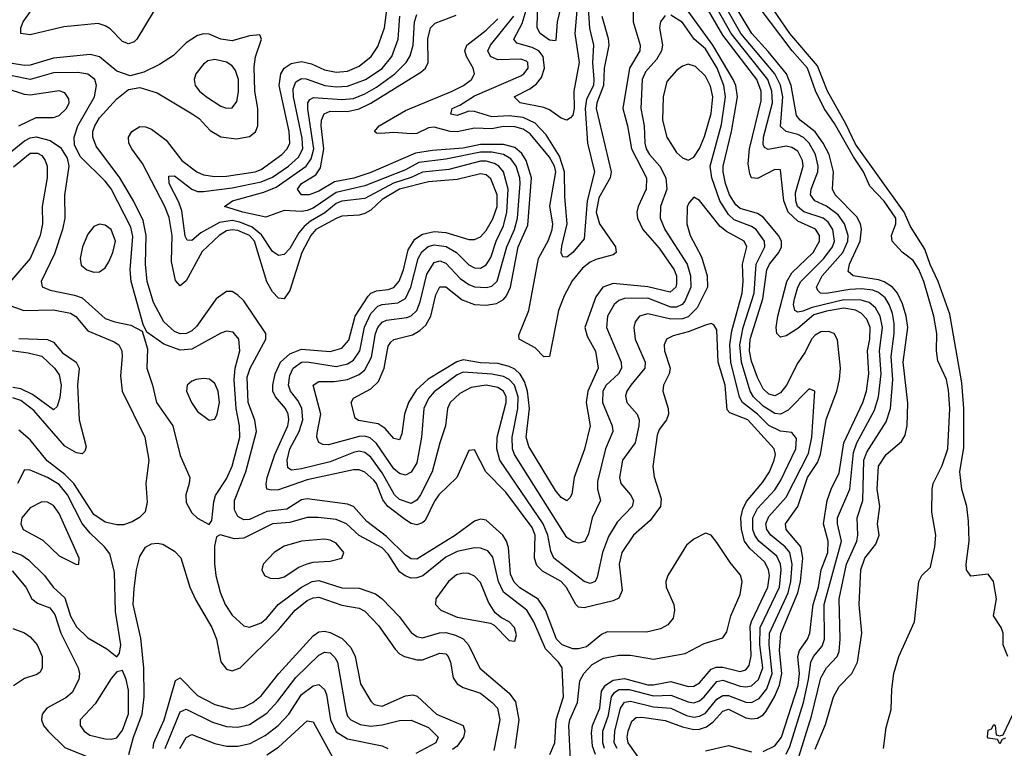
# Model space of a CAD drawing. Header units: inches. Extents: x 1308407 to 1441228, y 959628 to 1036311.
# Tile 186 of 256: x 1315633 to 1319046, y 1031291 to 1033818. Entities that reach past the tile are written whole.
import ezdxf

# ---------------------------------------------------------------- set-up
doc = ezdxf.new("R2010")
doc.units = ezdxf.units.IN
doc.header["$MEASUREMENT"] = 0
doc.layers.add('B3013', color=7, linetype='Continuous')

msp = doc.modelspace()

# ---------------------------------------------------------------- linework, layer by layer
at = {"layer": 'B3013', "color": 5}
for points, elevation in [([(1317538.5, 1033990), (1317496.3, 1033810), (1317491.3, 1033748.7), (1317490, 1033744.5), (1317470, 1033746.5), (1317437.1, 1033770), (1317427.1, 1033790), (1317428.8, 1033891.2)], 2520), ([(1317760.8, 1033910), (1317759.9, 1033810), (1317783.9, 1033730), (1317783, 1033710), (1317746.8, 1033650), (1317723.5, 1033510), (1317740.2, 1033450), (1317753.4, 1033370), (1317806.3, 1033270), (1317804.9, 1033230), (1317777.1, 1033170), (1317772.5, 1033150), (1317774.7, 1033130), (1317793.5, 1033090), (1317850, 1033025.2), (1317901.9, 1032950), (1317909.4, 1032930), (1317910, 1032902.4), (1317907, 1032890), (1317887.3, 1032872.7), (1317810, 1032891), (1317690, 1032903.2), (1317653.9, 1032890), (1317630, 1032856.3), (1317592.6, 1032750), (1317599.9, 1032719.9), (1317628.6, 1032668.6), (1317638.5, 1032610), (1317602.2, 1032530), (1317597.2, 1032490), (1317610, 1032409.5), (1317591.3, 1032328.7), (1317555.1, 1032230), (1317547.3, 1032172.7), (1317540.1, 1032159.9), (1317530, 1032149.2), (1317510, 1032161.1), (1317490, 1032185.4), (1317397.7, 1032337.7), (1317388.2, 1032370), (1317400.5, 1032470), (1317393.2, 1032530), (1317382.8, 1032562.8), (1317368.5, 1032588.5), (1317350, 1032605.6), (1317330, 1032615.5), (1317290, 1032626), (1317230, 1032628.3), (1317170, 1032638.3), (1317148.4, 1032631.6), (1317049.3, 1032570.7), (1317007.2, 1032532.8), (1316981, 1032490), (1316967, 1032450), (1316958.3, 1032381.7), (1316950, 1032361.2), (1316930, 1032365.7), (1316899.6, 1032399.6), (1316876.3, 1032416.3), (1316807.9, 1032427.9), (1316795.9, 1032435.9), (1316781.7, 1032490), (1316790, 1032504.9), (1316850, 1032538.2), (1316876.7, 1032563.3), (1316896.5, 1032610), (1316910, 1032686.2), (1316919.9, 1032700.1), (1316930.6, 1032709.4), (1316994.8, 1032725.2), (1317020.2, 1032739.8), (1317041, 1032759), (1317058.7, 1032790), (1317076.2, 1032863.8), (1317090, 1032891.3), (1317110, 1032891), (1317166.4, 1032846.4), (1317210, 1032830.1), (1317250, 1032827.6), (1317285.8, 1032834.2), (1317310, 1032847.3), (1317320.2, 1032859.8), (1317334.4, 1032890), (1317361.5, 1033030), (1317394.3, 1033105.7), (1317407.2, 1033270), (1317388.9, 1033330), (1317373.5, 1033353.5), (1317350, 1033374.2), (1317310, 1033385.2), (1317230, 1033385.2), (1317170, 1033372.1), (1317064.1, 1033364.1), (1317005.4, 1033354.6), (1316850, 1033288.3), (1316791.2, 1033268.8), (1316724.8, 1033255.2), (1316670, 1033223.1), (1316636.9, 1033210), (1316610.4, 1033210.4), (1316596.6, 1033230), (1316610.4, 1033250), (1316660.2, 1033279.8), (1316676.2, 1033303.8), (1316687.5, 1033370), (1316677.9, 1033450), (1316679.7, 1033470), (1316688.6, 1033491.4), (1316710, 1033500.2), (1316770, 1033499.5), (1316810, 1033508.6), (1316850, 1033528.8), (1317024, 1033636), (1317039.7, 1033650), (1317049.6, 1033670), (1317048.1, 1033751.9), (1317057.1, 1033790), (1317073.5, 1033806.5), (1317145.9, 1033834.1)], 2620), ([(1317599.9, 1033910), (1317608.3, 1033788.3), (1317622.4, 1033730), (1317618.4, 1033670), (1317623.5, 1033610), (1317622.1, 1033590), (1317597.9, 1033542.1), (1317592.8, 1033510), (1317601.8, 1033390), (1317625.3, 1033290), (1317599.7, 1033190), (1317590, 1033057.4), (1317550, 1033010.6), (1317530, 1032994.6), (1317515.6, 1032995.6), (1317509.9, 1033009.9), (1317512.8, 1033032.8), (1317531.4, 1033110), (1317523.1, 1033203.1), (1317521.4, 1033290), (1317504.2, 1033344.2), (1317458.2, 1033418.2), (1317419.6, 1033459.6), (1317378.6, 1033478.6), (1317330, 1033484.8), (1317270, 1033481.6), (1317210, 1033499.2), (1317190, 1033500.6), (1317150, 1033486.2), (1317127.2, 1033490), (1317132.1, 1033510), (1317158.5, 1033521.5), (1317210, 1033554.1), (1317370, 1033623.5), (1317380.7, 1033630), (1317395.9, 1033650), (1317394.4, 1033670), (1317390, 1033673.8), (1317370, 1033680.8), (1317290, 1033678.7), (1317264.6, 1033690), (1317256.4, 1033710), (1317264.8, 1033730), (1317345.7, 1033830)], 2560), ([(1318627, 1031290), (1318636.7, 1031363.3), (1318654.2, 1031425.8), (1318655.9, 1031495.9), (1318662.9, 1031550), (1318680.9, 1031610), (1318734.5, 1031730), (1318749.9, 1031870.1), (1318759.8, 1031890), (1318790, 1031919.7), (1318804.6, 1031990), (1318808.6, 1032030), (1318795.1, 1032110), (1318796, 1032190), (1318799.9, 1032210), (1318830, 1032272.1), (1318850.2, 1032330), (1318857.1, 1032470), (1318852.8, 1032532.8), (1318845.8, 1032570), (1318815.3, 1032635.3), (1318811.1, 1032670), (1318812.5, 1032730), (1318801.9, 1032790), (1318766.7, 1032910), (1318750, 1032951.1), (1318730, 1032982.7), (1318691.6, 1033011.6), (1318657.5, 1033050), (1318654.6, 1033070), (1318669.7, 1033110), (1318669.7, 1033130), (1318630, 1033188.6), (1318580.3, 1033240.3), (1318557.8, 1033290), (1318522.7, 1033342.7), (1318457.8, 1033457.8), (1318421.2, 1033510), (1318391.2, 1033571.2), (1318363.4, 1033650), (1318310.3, 1033710.3), (1318160, 1033910)], 2480), ([(1319058, 1031610), (1319042, 1031650), (1319042, 1031690), (1319035.3, 1031710), (1319008, 1031750), (1319019, 1031810), (1319008.7, 1031870), (1318990, 1031895.3), (1318930, 1031888), (1318915.3, 1031910), (1318914, 1031930), (1318924, 1032010), (1318921.5, 1032078.5), (1318915.6, 1032130), (1318898.9, 1032190), (1318892.1, 1032250), (1318905.3, 1032334.7), (1318905.3, 1032470), (1318898.4, 1032558.4), (1318856.8, 1032796.8), (1318817.1, 1032910), (1318788.5, 1032968.5), (1318770, 1033022.1), (1318721.3, 1033101.3), (1318698.9, 1033150), (1318530, 1033386.6), (1318496.6, 1033456.6), (1318433, 1033570), (1318398, 1033658), (1318303, 1033770), (1318216.5, 1033896.5)], 2460), ([(1316099.2, 1033850), (1316039.5, 1033750), (1316030, 1033740.9), (1316010, 1033733.8), (1315990, 1033742.6), (1315946.4, 1033786.4), (1315930, 1033797.2), (1315905, 1033805), (1315786.8, 1033793.2), (1315670, 1033765.9), (1315637.4, 1033770), (1315637.3, 1033790), (1315646, 1033810), (1315672.6, 1033850)], 2680), ([(1317628.7, 1031270), (1317619, 1031299), (1317615.2, 1031344.8), (1317618.4, 1031370), (1317644.1, 1031430), (1317650.3, 1031489.7), (1317663.6, 1031510), (1317690, 1031527.6), (1317730, 1031532.8), (1317810, 1031511.7), (1317830, 1031510.8), (1317890, 1031522.7), (1317950, 1031505.1), (1317970, 1031506.9), (1317990, 1031518.5), (1318030, 1031565.3), (1318047.1, 1031572.9), (1318070, 1031572.1), (1318130, 1031557.4), (1318150, 1031563.3), (1318162, 1031578), (1318168.1, 1031611.9), (1318165.6, 1031714.4), (1318169.5, 1031730.5), (1318226.7, 1031850), (1318232.1, 1031890), (1318229, 1031910), (1318216.2, 1031936.2), (1318164.1, 1031984.1), (1318145.8, 1032010), (1318134.9, 1032050), (1318132.4, 1032090), (1318139.2, 1032120.8), (1318152.7, 1032147.3), (1318207.5, 1032212.5), (1318231.9, 1032250), (1318248.7, 1032290), (1318252.4, 1032310), (1318248.4, 1032330), (1318156.5, 1032430), (1318094.2, 1032454.2), (1318085, 1032465), (1318079, 1032550), (1318054.2, 1032630), (1318050, 1032742.9), (1318039.4, 1032759.4), (1318030, 1032764.1), (1318010, 1032758.9), (1317950, 1032735.2), (1317898.3, 1032721.7), (1317875.6, 1032710), (1317866.9, 1032690), (1317868.2, 1032670), (1317887.4, 1032610), (1317883.9, 1032590), (1317864.7, 1032550), (1317862, 1032530), (1317880.9, 1032470), (1317881.7, 1032450), (1317875.2, 1032430), (1317850, 1032396.3), (1317842.5, 1032377.5), (1317828.2, 1032268.2), (1317832.5, 1032232.5), (1317856.8, 1032156.8), (1317854.4, 1032130), (1317818.9, 1032081.1), (1317760.4, 1032030), (1317719.9, 1031970), (1317711.2, 1031930), (1317721.1, 1031838.9), (1317710, 1031811.4), (1317690, 1031802.2), (1317590, 1031778.3), (1317570, 1031780.6), (1317560.4, 1031790), (1317529, 1031849), (1317510.3, 1031870), (1317445.5, 1031905.5), (1317425.5, 1031925.5), (1317417.2, 1031950), (1317420.5, 1032030), (1317410, 1032056.6), (1317318.8, 1032178.8), (1317249.4, 1032250), (1317210, 1032326), (1317190, 1032323.6), (1317149, 1032230), (1317086.4, 1032170), (1317071.4, 1032148.6), (1317038.5, 1032081.5), (1317030, 1032072.6), (1317010, 1032066.1), (1316990, 1032070.6), (1316970, 1032083.2), (1316909.5, 1032129.5), (1316892.4, 1032152.4), (1316870, 1032209), (1316860.9, 1032220.9), (1316830, 1032248.7), (1316810, 1032256.7), (1316790, 1032256.7), (1316630, 1032222.1), (1316530, 1032188), (1316506.1, 1032186.1), (1316490, 1032190), (1316487.1, 1032207.1), (1316491.6, 1032230), (1316518.1, 1032310), (1316562.7, 1032410), (1316566.2, 1032430), (1316564.2, 1032450), (1316555.1, 1032470), (1316520.1, 1032510), (1316511.3, 1032530), (1316510.7, 1032550), (1316519, 1032590), (1316537.8, 1032630), (1316570, 1032659.5), (1316610, 1032674.8), (1316710, 1032667.5), (1316750, 1032678.3), (1316773.7, 1032706.3), (1316796.5, 1032790), (1316840.7, 1032859.3), (1316850.7, 1032869.3), (1316870, 1032878), (1316910, 1032882.4), (1316930, 1032889.4), (1316948.8, 1032911.2), (1316963.6, 1032950), (1316979.8, 1033020.2), (1317003.4, 1033056.6), (1317030, 1033073.9), (1317070, 1033083.1), (1317110, 1033079.7), (1317190, 1033055.7), (1317210, 1033055.3), (1317230, 1033064.8), (1317250, 1033086.9), (1317273.1, 1033126.9), (1317287.7, 1033170), (1317288.2, 1033210), (1317265.9, 1033265.9), (1317250, 1033279.8), (1317230, 1033283.9), (1317150, 1033263.7), (1317050, 1033255.5), (1316950.1, 1033230), (1316890, 1033194.9), (1316850, 1033157.5), (1316830, 1033145.7), (1316810, 1033140.3), (1316750, 1033136.6), (1316730, 1033128.7), (1316660.1, 1033090), (1316642.1, 1033070), (1316610.9, 1033010), (1316570, 1032879.3), (1316550, 1032849.9), (1316530, 1032852.2), (1316510, 1032874.2), (1316490, 1032908.6), (1316446.9, 1033050), (1316429.3, 1033070), (1316390, 1033086.4), (1316370, 1033089.7), (1316350, 1033085.2), (1316324.9, 1033070), (1316266.3, 1033013.7), (1316210, 1032911.9), (1316190, 1032895.4), (1316173.3, 1032913.3), (1316159.3, 1032979.3), (1316161.8, 1033070), (1316151.5, 1033131.5), (1316136.5, 1033170), (1316059.6, 1033319.6), (1316021.8, 1033370), (1316011.9, 1033390), (1316011, 1033410), (1316022.3, 1033430), (1316050, 1033447.1), (1316070, 1033446.2), (1316090, 1033438.5), (1316140.7, 1033400.7), (1316195.9, 1033330), (1316247.6, 1033290), (1316270, 1033279.5), (1316310, 1033274), (1316350, 1033275.7), (1316449.5, 1033290.5), (1316470, 1033297.9), (1316541.8, 1033350), (1316560.4, 1033370), (1316570.2, 1033390), (1316567.4, 1033430), (1316532.7, 1033590), (1316538.3, 1033630), (1316550, 1033649.6), (1316574.1, 1033665.9), (1316610, 1033673), (1316644.4, 1033664.4), (1316690, 1033644.2), (1316730, 1033635.5), (1316770, 1033639), (1316810, 1033657.1), (1316851.6, 1033690), (1316874.5, 1033725.5), (1316898.1, 1033790), (1316908.4, 1033870)], 2680), ([(1317564.7, 1033850), (1317557, 1033770), (1317572.1, 1033670), (1317554.4, 1033570), (1317555.2, 1033510), (1317550, 1033487.1), (1317541.9, 1033478.1), (1317530, 1033469.9), (1317510, 1033475.9), (1317470, 1033505.6), (1317450, 1033513.6), (1317367.8, 1033530), (1317347.2, 1033550), (1317402, 1033578), (1317424.9, 1033595.1), (1317442, 1033618), (1317452.2, 1033650), (1317448.2, 1033690), (1317432.4, 1033710), (1317410, 1033721.7), (1317356.7, 1033736.7), (1317345.9, 1033750), (1317375.2, 1033804.8), (1317388.5, 1033851.5)], 2540), ([(1317787, 1031247), (1317742.1, 1031310), (1317738.4, 1031330), (1317742.5, 1031350), (1317755.2, 1031384.8), (1317770, 1031398.2), (1317790, 1031399.1), (1317870, 1031387), (1317930, 1031365), (1317970, 1031356.2), (1317990, 1031357.5), (1318014.1, 1031365.9), (1318036.8, 1031383.2), (1318070, 1031420.4), (1318090, 1031427.2), (1318150, 1031396.7), (1318170, 1031392.7), (1318190, 1031395.5), (1318210, 1031407.6), (1318220.1, 1031419.9), (1318249.8, 1031470), (1318266.3, 1031510), (1318274.7, 1031550), (1318266.4, 1031630), (1318271.2, 1031688.8), (1318330.5, 1031830), (1318339.6, 1031870), (1318347.3, 1031950), (1318340.8, 1031990), (1318290.3, 1032050), (1318287.2, 1032070), (1318330.2, 1032129.8), (1318363.8, 1032230), (1318397.9, 1032282.1), (1318408.5, 1032310), (1318428.3, 1032431.7), (1318464.9, 1032530), (1318475.2, 1032570), (1318478.4, 1032610), (1318467.7, 1032707.7), (1318455.8, 1032730), (1318436.7, 1032736.7), (1318410, 1032735.4), (1318390, 1032724.1), (1318377.6, 1032710), (1318355.2, 1032664.8), (1318330, 1032627.7), (1318291.1, 1032550), (1318270, 1032523.5), (1318250, 1032513.9), (1318230, 1032519.4), (1318210, 1032537.5), (1318190, 1032577.1), (1318170, 1032634), (1318162.8, 1032670), (1318164.8, 1032710), (1318209.1, 1032850), (1318223.2, 1032950), (1318231.9, 1032970), (1318263.9, 1033010), (1318273.7, 1033030), (1318273.5, 1033050), (1318262.8, 1033070), (1318210, 1033133.1), (1318190, 1033145.7), (1318130, 1033162.8), (1318115.7, 1033175.7), (1318093.6, 1033210), (1318079.9, 1033250), (1318071.2, 1033290), (1318071.8, 1033310), (1318100.5, 1033430), (1318121.2, 1033550), (1318115.9, 1033590), (1318106.6, 1033610), (1318035.3, 1033730), (1317950, 1033847.2)], 2620), ([(1318210, 1031279.9), (1318250, 1031299.7), (1318273.3, 1031330), (1318331.5, 1031508.5), (1318336.4, 1031550), (1318330.2, 1031610), (1318336.3, 1031630), (1318363.4, 1031670), (1318371.6, 1031690), (1318383.7, 1031790), (1318401.6, 1031850), (1318410.8, 1031910), (1318433.7, 1031970), (1318435.3, 1032010), (1318418.9, 1032070), (1318432.5, 1032150), (1318445.9, 1032190), (1318473.9, 1032246.1), (1318490, 1032350.7), (1318555.3, 1032490), (1318568.5, 1032530), (1318576.5, 1032590), (1318571.2, 1032670), (1318579.9, 1032710), (1318580.7, 1032750), (1318570, 1032779.2), (1318550, 1032800.4), (1318530, 1032810.7), (1318490, 1032817.5), (1318430, 1032807.3), (1318386.1, 1032793.9), (1318330, 1032746.9), (1318290, 1032721.4), (1318270, 1032716.7), (1318257.1, 1032730), (1318254.8, 1032750), (1318260.9, 1032790), (1318291.6, 1032910), (1318310, 1032939.6), (1318383.7, 1033010), (1318405, 1033050), (1318405.2, 1033070), (1318391.3, 1033091.3), (1318330, 1033119.4), (1318297.1, 1033150), (1318282.2, 1033190), (1318270, 1033296.8), (1318250, 1033298), (1318190, 1033266.7), (1318170, 1033269.9), (1318163.5, 1033283.5), (1318157.9, 1033317.9), (1318162.4, 1033370), (1318203.7, 1033536.3), (1318203, 1033570), (1318188.7, 1033610), (1318070, 1033764.8), (1318020.6, 1033850)], 2580), ([(1318290, 1031270.6), (1318302.8, 1031297.2), (1318349.7, 1031450.3), (1318367.5, 1031530), (1318374.8, 1031590), (1318384.8, 1031610), (1318414.8, 1031645.2), (1318423, 1031670), (1318422, 1031790), (1318481.9, 1032010), (1318467.2, 1032070), (1318468.2, 1032090), (1318510.4, 1032189.6), (1318523, 1032317), (1318535.2, 1032350), (1318596.1, 1032463.9), (1318610.3, 1032509.7), (1318619.4, 1032590), (1318613.7, 1032670), (1318623.6, 1032750), (1318615.9, 1032790), (1318599.1, 1032819.1), (1318577, 1032837), (1318550, 1032845.8), (1318490, 1032846.9), (1318380.2, 1032819.8), (1318347.4, 1032807.4), (1318330, 1032803.9), (1318319.9, 1032810), (1318315.5, 1032830), (1318318.6, 1032850), (1318330, 1032890), (1318341, 1032910), (1318420.2, 1032990), (1318450.7, 1033030), (1318457, 1033050), (1318451.2, 1033090), (1318435.5, 1033115.5), (1318417.8, 1033130), (1318351.2, 1033151.2), (1318329.7, 1033170), (1318322.9, 1033190), (1318322.6, 1033217.4), (1318348.2, 1033310), (1318346.1, 1033330), (1318330, 1033361.6), (1318310, 1033375), (1318290, 1033379), (1318227.8, 1033367.8), (1318215, 1033375), (1318210, 1033385.7), (1318210.9, 1033410.9), (1318242.4, 1033530), (1318240.2, 1033570), (1318226.8, 1033610), (1318098.8, 1033770), (1318054.2, 1033850)], 2560), ([(1318318, 1031210), (1318377.8, 1031402.2), (1318410, 1031535.1), (1318430, 1031569.6), (1318467.1, 1031610), (1318473.2, 1031626.8), (1318477.5, 1031670), (1318473.6, 1031810), (1318498.7, 1031930), (1318534.8, 1032010), (1318538.5, 1032030), (1318535.7, 1032090), (1318556.1, 1032150), (1318559.5, 1032290), (1318570, 1032318.4), (1318636.8, 1032423.2), (1318651.4, 1032470), (1318659.3, 1032570), (1318653.8, 1032650), (1318664.5, 1032730), (1318664.4, 1032764.4), (1318658.6, 1032798.6), (1318647.2, 1032830), (1318632.8, 1032852.8), (1318610, 1032872), (1318590, 1032879.4), (1318550, 1032884.8), (1318510, 1032882.6), (1318428.4, 1032868.4), (1318408.7, 1032870), (1318399.2, 1032879.2), (1318394.5, 1032890), (1318414.4, 1032930), (1318486.7, 1033010), (1318503.7, 1033050), (1318504.5, 1033070), (1318491.8, 1033110), (1318470, 1033140.9), (1318430, 1033171.5), (1318388.7, 1033190), (1318374.1, 1033210), (1318376.4, 1033230), (1318399.8, 1033290), (1318400.5, 1033310), (1318391.6, 1033350), (1318370, 1033389.2), (1318350, 1033409.4), (1318330, 1033419.8), (1318290.2, 1033430.2), (1318270, 1033447.6), (1318278.5, 1033550), (1318270.4, 1033590.4), (1318250.9, 1033630), (1318132.8, 1033770), (1318081.1, 1033861.1)], 2540), ([(1318390, 1031288.2), (1318426.5, 1031373.5), (1318454, 1031470), (1318474.1, 1031505.9), (1318517.8, 1031550), (1318537.2, 1031590), (1318552, 1031690), (1318542.8, 1031790), (1318548.9, 1031910), (1318562.8, 1031950), (1318601, 1031999), (1318611.7, 1032030), (1318606.2, 1032070), (1318615, 1032130), (1318604.9, 1032190), (1318610.3, 1032269.7), (1318635.9, 1032310), (1318690, 1032355), (1318702.4, 1032377.6), (1318709.6, 1032410.4), (1318711.8, 1032488.2), (1318695.5, 1032630), (1318711, 1032750), (1318705.6, 1032790), (1318693, 1032833), (1318675.5, 1032870), (1318658.6, 1032890), (1318630, 1032908.5), (1318610, 1032915.5), (1318522, 1032930), (1318504.7, 1032944.7), (1318508.8, 1032970), (1318546.8, 1033050), (1318551.1, 1033091.1), (1318547, 1033110), (1318534.4, 1033134.4), (1318459.6, 1033210), (1318449.9, 1033230), (1318453.6, 1033290), (1318438.4, 1033350), (1318417.8, 1033390), (1318390, 1033429.6), (1318338.9, 1033470), (1318326.1, 1033486.1), (1318306.8, 1033590), (1318290.6, 1033630), (1318228, 1033708), (1318171, 1033770), (1318111.1, 1033870)], 2520), ([(1317659.9, 1031290), (1317654.3, 1031310), (1317654.7, 1031350), (1317674.6, 1031405.4), (1317684.6, 1031470), (1317694.9, 1031485.1), (1317710, 1031494.8), (1317745.5, 1031494.5), (1317830, 1031472.9), (1317890, 1031475.9), (1317950, 1031451.7), (1317970, 1031449.3), (1317990, 1031456), (1318006.1, 1031470), (1318050, 1031523.2), (1318070, 1031527.4), (1318130, 1031506.6), (1318150, 1031504), (1318170, 1031508), (1318194.3, 1031530), (1318208.5, 1031570), (1318198.4, 1031650), (1318199.9, 1031710), (1318266.5, 1031850), (1318272.3, 1031910), (1318270.1, 1031930.1), (1318257.3, 1031957.3), (1318195.3, 1032010), (1318181.1, 1032030), (1318174.8, 1032050), (1318174.7, 1032090), (1318190, 1032123.3), (1318250, 1032186.9), (1318270, 1032219.1), (1318322.9, 1032330), (1318325.3, 1032365.3), (1318310, 1032386.5), (1318270, 1032391.3), (1318230, 1032410.7), (1318190.2, 1032450.2), (1318139, 1032490), (1318128.4, 1032508.4), (1318098.2, 1032630), (1318094.5, 1032690), (1318101.3, 1032738.7), (1318136.8, 1032870), (1318141, 1032910), (1318138, 1032970), (1318154, 1033030), (1318144.3, 1033050), (1318082.9, 1033082.9), (1318061, 1033101), (1317990, 1033190.9), (1317970, 1033202.2), (1317954.4, 1033185.6), (1317947.1, 1033170), (1317946.1, 1033110), (1317957.6, 1033070), (1317995.9, 1032995.9), (1318015.7, 1032930), (1318017.5, 1032890), (1317981.3, 1032818.7), (1317950, 1032787.9), (1317930, 1032780.9), (1317890, 1032779.7), (1317810, 1032797.8), (1317781.5, 1032790), (1317766.6, 1032770), (1317762.4, 1032750), (1317767, 1032710), (1317800.9, 1032630), (1317800.1, 1032610), (1317751, 1032550), (1317737.4, 1032530), (1317733.1, 1032513.1), (1317737.9, 1032490), (1317773, 1032450), (1317780.1, 1032430), (1317778.8, 1032410), (1317766.7, 1032350), (1317722.2, 1032290), (1317712.3, 1032230), (1317717.2, 1032210), (1317750.6, 1032170), (1317760.6, 1032150), (1317756.4, 1032130), (1317704.5, 1032075.5), (1317674.2, 1032025.8), (1317653.1, 1031970), (1317635, 1031885), (1317627.4, 1031870), (1317610, 1031862.6), (1317590, 1031869.9), (1317485, 1031950), (1317474.5, 1031974.5), (1317464, 1032030), (1317447.7, 1032070), (1317297.1, 1032290), (1317287.3, 1032330), (1317288.8, 1032370), (1317319.7, 1032490), (1317319.4, 1032510), (1317309.9, 1032530), (1317290, 1032542.5), (1317250, 1032550.6), (1317198, 1032542), (1317158.8, 1032521.2), (1317125.9, 1032490), (1317115.9, 1032470), (1317109.6, 1032410), (1317089.2, 1032350.8), (1317063.5, 1032250), (1317022.8, 1032170), (1317010, 1032151.9), (1316990, 1032140.5), (1316950, 1032154.5), (1316932.8, 1032170), (1316890, 1032246.4), (1316850, 1032300.3), (1316830, 1032316.9), (1316810, 1032321), (1316790, 1032317.4), (1316710, 1032284.6), (1316610, 1032260.1), (1316575.6, 1032255.6), (1316563.2, 1032263.2), (1316560.3, 1032290), (1316570, 1032329.3), (1316602.1, 1032390), (1316615.1, 1032430), (1316611.2, 1032471.2), (1316597.4, 1032497.4), (1316571.5, 1032530), (1316565.2, 1032550), (1316570, 1032584.4), (1316581.6, 1032610), (1316610, 1032630.5), (1316630, 1032631.4), (1316730, 1032615.2), (1316770, 1032624.6), (1316790, 1032637.2), (1316812.8, 1032670), (1316828.6, 1032751.4), (1316850, 1032798.7), (1316875.2, 1032824.8), (1316890, 1032830.8), (1316944.1, 1032835.9), (1316970, 1032850.9), (1316989.3, 1032890.7), (1317014, 1032990), (1317026.9, 1033013.1), (1317048.6, 1033031.4), (1317070, 1033037.3), (1317111.2, 1033031.2), (1317147.6, 1033010), (1317190, 1032967.4), (1317210, 1032957.5), (1317230, 1032956.2), (1317250, 1032967.4), (1317266.3, 1032993.7), (1317284.8, 1033050), (1317310, 1033103.6), (1317321.6, 1033150), (1317326, 1033230), (1317309.8, 1033289.8), (1317294.3, 1033310), (1317279.3, 1033319.3), (1317250, 1033327.8), (1317230, 1033327.5), (1317121.3, 1033298.7), (1317030, 1033289.4), (1316989.8, 1033270.2), (1316928.9, 1033251.1), (1316830, 1033198.4), (1316750, 1033188.5), (1316730, 1033180.4), (1316691.5, 1033148.5), (1316641.2, 1033118.8), (1316619.3, 1033100.7), (1316601.3, 1033078.7), (1316570, 1033024.8), (1316550, 1033004.2), (1316530, 1033000.4), (1316510, 1033013.8), (1316471.5, 1033071.5), (1316438.6, 1033098.6), (1316396.3, 1033116.3), (1316370, 1033121.8), (1316325.6, 1033114.4), (1316261.1, 1033078.9), (1316230, 1033052.2), (1316213.7, 1033053.7), (1316207.1, 1033067.1), (1316195.6, 1033155.6), (1316185.4, 1033185.4), (1316151.1, 1033250), (1316150, 1033275.2), (1316170, 1033276.4), (1316229.7, 1033229.7), (1316250, 1033222.5), (1316270, 1033221.8), (1316370, 1033234.6), (1316470, 1033255.6), (1316510, 1033271.9), (1316565.2, 1033310), (1316599.3, 1033340.7), (1316614.5, 1033370), (1316612.7, 1033407.3), (1316582, 1033550), (1316581.7, 1033578.3), (1316590, 1033602.7), (1316610, 1033614.5), (1316626.7, 1033613.3), (1316691.5, 1033590), (1316730, 1033585), (1316770, 1033587.9), (1316831.9, 1033610), (1316890, 1033648.4), (1316923, 1033690), (1316944.7, 1033750), (1316950.7, 1033830)], 2660), ([(1317870, 1033833.1), (1317854.1, 1033810), (1317850.6, 1033790), (1317861.1, 1033730), (1317857.7, 1033710), (1317839.9, 1033680.1), (1317802.3, 1033637.7), (1317790.8, 1033610), (1317786.7, 1033510), (1317798, 1033450), (1317799.7, 1033390), (1317805, 1033370), (1317816, 1033350), (1317852.1, 1033310), (1317873.2, 1033270), (1317876, 1033230), (1317853.8, 1033170), (1317852.6, 1033130), (1317869.7, 1033090), (1317947.3, 1032970), (1317958, 1032930), (1317959.2, 1032890), (1317938.4, 1032841.6), (1317929.3, 1032830.7), (1317910, 1032821.4), (1317890, 1032821.5), (1317810, 1032851.9), (1317730, 1032851.6), (1317710, 1032844.1), (1317693.3, 1032830), (1317670.9, 1032790), (1317667.5, 1032750), (1317718, 1032630), (1317719.3, 1032610), (1317709.3, 1032590), (1317665.9, 1032550), (1317653.9, 1032530), (1317653.7, 1032490), (1317686.7, 1032410), (1317689.6, 1032390), (1317663.4, 1032330), (1317636, 1032216), (1317636.5, 1032190), (1317646, 1032150), (1317617.2, 1032090), (1317605.3, 1032034.7), (1317592, 1032008), (1317570, 1032002), (1317550, 1032007.8), (1317530, 1032021.9), (1317347.8, 1032310), (1317340.9, 1032330), (1317339.7, 1032370), (1317360.3, 1032470), (1317361.3, 1032510), (1317348.7, 1032550), (1317330.4, 1032570.4), (1317310, 1032580.2), (1317270, 1032588.5), (1317170, 1032595), (1317150, 1032585.9), (1317070, 1032527.2), (1317050, 1032504.2), (1317034.5, 1032470), (1317025.9, 1032370), (1317010, 1032280.7), (1316990, 1032249.2), (1316970, 1032237.9), (1316950, 1032243.6), (1316930, 1032260.5), (1316870, 1032348.7), (1316847.7, 1032367.7), (1316830, 1032373.4), (1316810, 1032372.9), (1316703.7, 1032343.7), (1316684.3, 1032344.3), (1316670, 1032351.2), (1316663.4, 1032370), (1316664.3, 1032384.3), (1316677.3, 1032450), (1316650.7, 1032550), (1316670, 1032563.7), (1316723, 1032563), (1316770, 1032569.8), (1316810, 1032587.2), (1316830, 1032603.4), (1316852.7, 1032647.3), (1316866.3, 1032730), (1316874.4, 1032750), (1316890, 1032768.9), (1316904.3, 1032775.7), (1316974.7, 1032785.3), (1316990, 1032790.9), (1317009.5, 1032810), (1317020.8, 1032839.2), (1317044.5, 1032935.5), (1317070, 1032976), (1317090, 1032981.9), (1317110, 1032973.8), (1317160.3, 1032920.3), (1317190, 1032899.9), (1317210, 1032892), (1317251.3, 1032888.7), (1317270, 1032894.3), (1317288.4, 1032911.6), (1317321.7, 1033030), (1317348.7, 1033090), (1317358.6, 1033130), (1317367.5, 1033250), (1317366.5, 1033270), (1317354.1, 1033310), (1317335.1, 1033335.1), (1317310.4, 1033350.4), (1317270, 1033358.3), (1317230, 1033358.8), (1317110, 1033333.7), (1317017, 1033323), (1316970, 1033297.8), (1316830, 1033241.3), (1316730, 1033218.2), (1316650, 1033164.4), (1316630, 1033156), (1316610, 1033152.5), (1316550, 1033156.1), (1316487, 1033133), (1316407, 1033150), (1316343.6, 1033170), (1316370.9, 1033190), (1316479.6, 1033220.4), (1316522.8, 1033237.2), (1316626.8, 1033310), (1316644.1, 1033335.9), (1316652.9, 1033370), (1316632, 1033508), (1316631.6, 1033530), (1316639.1, 1033540.9), (1316651.6, 1033548.4), (1316750, 1033541.2), (1316790, 1033545.2), (1316830, 1033560.9), (1316870, 1033583.6), (1316933.7, 1033630), (1316972.6, 1033670), (1316986.8, 1033693.2), (1316997.1, 1033730), (1317001.6, 1033810), (1317010, 1033836.2)], 2640), ([(1317650.8, 1033830), (1317672.9, 1033752.9), (1317674.9, 1033730), (1317658.6, 1033650), (1317657.2, 1033590), (1317634.1, 1033530), (1317631.3, 1033510), (1317682.9, 1033290), (1317680.2, 1033270), (1317640.4, 1033199.6), (1317631.9, 1033150), (1317642.7, 1033110), (1317698.5, 1033030), (1317700.9, 1033010), (1317690, 1033002.4), (1317630, 1032986.6), (1317610, 1032976.9), (1317584, 1032956), (1317547.9, 1032912.1), (1317520.1, 1032859.9), (1317500.8, 1032810), (1317470, 1032649.6), (1317450, 1032648.3), (1317420.5, 1032680.5), (1317364.1, 1032710), (1317363.3, 1032723.3), (1317397.9, 1032810), (1317431.3, 1032990), (1317466.4, 1033053.6), (1317478.7, 1033090), (1317481.3, 1033110), (1317471.3, 1033171.3), (1317491, 1033290), (1317487.5, 1033310), (1317470, 1033341.1), (1317402.7, 1033422.7), (1317378.4, 1033438.4), (1317350, 1033446.1), (1317310, 1033447.2), (1317270, 1033438.9), (1317210, 1033441.3), (1317150, 1033428.8), (1317125, 1033430), (1317070, 1033445.4), (1317050, 1033443.1), (1317010, 1033423.5), (1316990, 1033422.3), (1316930, 1033427.1), (1316883.5, 1033423.5), (1316870, 1033424.5), (1316863.5, 1033430), (1316878.9, 1033450), (1316970, 1033503.5), (1317132.2, 1033570), (1317172, 1033590), (1317199.4, 1033610), (1317209.9, 1033630), (1317205.3, 1033650), (1317181.9, 1033690), (1317176.1, 1033710), (1317182.8, 1033730), (1317250, 1033781.7), (1317290, 1033820.7)], 2580), ([(1317703.8, 1031290), (1317693.7, 1031310), (1317696.1, 1031350), (1317716.1, 1031430), (1317730, 1031451.4), (1317750, 1031454.3), (1317830, 1031434.4), (1317890, 1031430.7), (1317944.4, 1031404.4), (1317970, 1031399.2), (1317990, 1031402.1), (1318010, 1031413.4), (1318050, 1031461.2), (1318070, 1031474.7), (1318090, 1031474.6), (1318150, 1031451.1), (1318170, 1031450.3), (1318196.2, 1031463.8), (1318222.8, 1031497.2), (1318241.9, 1031550), (1318231.4, 1031650), (1318232.4, 1031690), (1318296.3, 1031830), (1318305.8, 1031870), (1318310.3, 1031930), (1318302, 1031970), (1318285.9, 1031990), (1318236.7, 1032030), (1318222.3, 1032050), (1318219.7, 1032070), (1318230, 1032095.4), (1318290, 1032161.7), (1318366.9, 1032313.1), (1318379, 1032370), (1318389.7, 1032529.7), (1318370, 1032537.6), (1318296.7, 1032463.3), (1318270, 1032449.9), (1318250, 1032452.2), (1318210, 1032478), (1318176.3, 1032510), (1318165, 1032530), (1318135.1, 1032630), (1318129.5, 1032690), (1318141, 1032750), (1318179.2, 1032870), (1318185.8, 1032970), (1318215.7, 1033030), (1318214.3, 1033050), (1318186, 1033090), (1318170, 1033100.5), (1318110, 1033123.5), (1318090, 1033142), (1318060.3, 1033190), (1318031.8, 1033270), (1318026.8, 1033310), (1318065.9, 1033454.1), (1318079.9, 1033550), (1318074, 1033590), (1318050.3, 1033650), (1318010, 1033716.4), (1317970.7, 1033750.7), (1317930, 1033808), (1317890, 1033833.3)], 2640), ([(1317542.3, 1031250), (1317537, 1031370), (1317539.8, 1031390), (1317566.3, 1031450), (1317574.7, 1031525.3), (1317589.1, 1031550.9), (1317618, 1031582), (1317656.7, 1031603.3), (1317710, 1031613.8), (1317750, 1031614), (1317830, 1031600.5), (1317939.8, 1031620.2), (1318005.6, 1031654.4), (1318070, 1031674.6), (1318084.6, 1031695.4), (1318098.3, 1031750), (1318130, 1031823.9), (1318137.6, 1031870), (1318131.6, 1031891.6), (1318095.8, 1031935.8), (1318050, 1032004.9), (1318030, 1032030.8), (1318010, 1032037.3), (1317970, 1032016.8), (1317944.4, 1031995.6), (1317879.8, 1031890), (1317873.1, 1031870), (1317873.6, 1031850), (1317900.7, 1031790), (1317903.4, 1031770), (1317897.7, 1031742.3), (1317880.3, 1031719.7), (1317854.6, 1031705.4), (1317806.2, 1031693.8), (1317670, 1031695.5), (1317650, 1031686), (1317597.4, 1031642.6), (1317570, 1031635.7), (1317550, 1031636), (1317513.3, 1031650), (1317494.2, 1031670), (1317455.9, 1031770), (1317430, 1031808.3), (1317367.3, 1031847.3), (1317346.7, 1031866.7), (1317335, 1031895), (1317327.1, 1031987.1), (1317320.9, 1032010), (1317307.7, 1032030), (1317250, 1032082.1), (1317230, 1032086.1), (1317210, 1032078.5), (1317144.3, 1032030), (1317010, 1031947.3), (1316990, 1031948.6), (1316970, 1031960.8), (1316905.1, 1032025.1), (1316837.1, 1032077.1), (1316790, 1032129.1), (1316770, 1032137.2), (1316630, 1032156.6), (1316610, 1032152.5), (1316559.3, 1032120.7), (1316490, 1032112), (1316430, 1032084.7), (1316410, 1032083.8), (1316390, 1032094.4), (1316377.8, 1032117.8), (1316377.7, 1032150), (1316417.6, 1032250), (1316454.3, 1032390), (1316448.6, 1032428.6), (1316425.5, 1032490), (1316421.4, 1032578.6), (1316431.8, 1032610), (1316487, 1032710), (1316486.7, 1032730), (1316410, 1032842.9), (1316390, 1032863.1), (1316370, 1032874.8), (1316350, 1032874.9), (1316313.8, 1032850), (1316246.5, 1032753.5), (1316230, 1032738.5), (1316212.1, 1032730), (1316190, 1032728.9), (1316170, 1032736.4), (1316132.8, 1032770), (1316097.2, 1032837.2), (1316075.3, 1032910), (1316070, 1032970), (1316072.2, 1033070), (1316061.7, 1033121.7), (1316027.9, 1033190), (1315980.6, 1033270), (1315898.8, 1033378.8), (1315886.9, 1033410), (1315887.3, 1033430), (1315893.4, 1033450), (1315910, 1033477.2), (1315970, 1033544), (1316010, 1033575.7), (1316050, 1033582.5), (1316110, 1033564.7), (1316231.6, 1033491.6), (1316254.9, 1033474.9), (1316293.4, 1033433.4), (1316330, 1033412), (1316384.8, 1033404.8), (1316430, 1033412.8), (1316451.1, 1033428.9), (1316458.2, 1033450), (1316458.5, 1033510), (1316448.5, 1033570), (1316445.7, 1033654.3), (1316450.7, 1033689.3), (1316470.9, 1033750.9), (1316466, 1033766), (1316430, 1033762.5), (1316370, 1033745.1), (1316330.5, 1033750.5), (1316290, 1033767.6), (1316270, 1033768.7), (1316250, 1033762.7), (1316210, 1033738.1), (1316166.7, 1033693.3), (1316117.4, 1033662.6), (1316063.5, 1033636.5), (1316016.4, 1033623.6), (1315970, 1033639.6), (1315910, 1033689.3), (1315877.4, 1033697.4), (1315750, 1033684.3), (1315670, 1033660.6), (1315650, 1033659.3), (1315550, 1033674.9)], 2720), ([(1315590, 1033349.1), (1315650, 1033397.9), (1315670, 1033407.8), (1315690, 1033411.3), (1315739.4, 1033399.4), (1315775.3, 1033375.3), (1315798.2, 1033338.2), (1315803.4, 1033310), (1315789.2, 1033209.2), (1315789.6, 1033129.6), (1315781.5, 1033090), (1315753.8, 1033006.2), (1315708, 1032910), (1315711.8, 1032891.8), (1315739.6, 1032879.6), (1315823, 1032863), (1315850, 1032853.2), (1315930, 1032782.2), (1315963.7, 1032770), (1316019, 1032759), (1316057.4, 1032737.4), (1316076, 1032676), (1316074.6, 1032610), (1316094.2, 1032550), (1316107.4, 1032490), (1316164.6, 1032410), (1316190, 1032306.7), (1316222.6, 1032230), (1316221.2, 1032210), (1316209.2, 1032170), (1316210, 1032144), (1316230, 1032107.6), (1316250, 1032088.9), (1316290, 1032067.7), (1316299.4, 1032080.6), (1316305.7, 1032145.7), (1316312.2, 1032167.8), (1316350, 1032225.2), (1316370, 1032269.3), (1316396.7, 1032370), (1316395.4, 1032410), (1316383.6, 1032470), (1316377.1, 1032570), (1316380.5, 1032610), (1316396.3, 1032670), (1316392.9, 1032710), (1316373.8, 1032733.8), (1316350, 1032737.3), (1316330, 1032731.3), (1316230, 1032675.4), (1316190, 1032671.9), (1316133.1, 1032693.1), (1316074.6, 1032734.6), (1316061.1, 1032761.1), (1316019.8, 1032910), (1316016.6, 1032950), (1316025.7, 1033065.7), (1316018.4, 1033098.4), (1315950, 1033231.8), (1315930, 1033258), (1315843.3, 1033343.3), (1315823.5, 1033383.5), (1315822.1, 1033410), (1315834.9, 1033450), (1315893.1, 1033550), (1315899.4, 1033590), (1315893.5, 1033610), (1315869.5, 1033629.5), (1315835.1, 1033635.1), (1315750, 1033633.6), (1315670, 1033610.4), (1315550, 1033635)], 2740), ([(1315630, 1033450.1), (1315690, 1033479.1), (1315750, 1033478.3), (1315770, 1033485.7), (1315795.5, 1033510), (1315804.9, 1033530), (1315804.1, 1033544.1), (1315790, 1033564.3), (1315770, 1033571.8), (1315670, 1033556.3), (1315650, 1033558.2), (1315590, 1033577.7)], 2760), ([(1315612.4, 1033307.6), (1315670, 1033354.8), (1315695.4, 1033355.4), (1315710, 1033347.5), (1315722.2, 1033330), (1315728.1, 1033310), (1315729.2, 1033270), (1315711.4, 1033170), (1315712.1, 1033110), (1315704.1, 1033070), (1315669.7, 1032990), (1315584, 1032890)], 2720), ([(1315589.8, 1032829.8), (1315647.2, 1032810), (1315750, 1032811.7), (1315810, 1032800.6), (1315828.4, 1032788.4), (1315870, 1032738.5), (1315961.1, 1032701.1), (1315976.8, 1032690), (1315987.2, 1032670), (1315989.1, 1032650), (1315982.3, 1032582.3), (1315989.1, 1032530), (1316066.8, 1032370), (1316080.9, 1032290), (1316070.1, 1032210), (1316074.8, 1032145.2), (1316068.4, 1032111.6), (1316048.7, 1032091.3), (1316023.5, 1032076.5), (1315993.7, 1032066.3), (1315970, 1032065.5), (1315930, 1032074.9), (1315890, 1032102.2), (1315821.3, 1032210), (1315790, 1032240.9), (1315728.4, 1032288.4), (1315670, 1032361.1), (1315630, 1032394.9)], 2720), ([(1315470, 1032689.2), (1315662.9, 1032662.9), (1315710, 1032650.8), (1315754.3, 1032610), (1315770, 1032585.8), (1315776.6, 1032550), (1315772.5, 1032507.5), (1315763.2, 1032476.8), (1315750, 1032464.7), (1315678.2, 1032518.2), (1315637.5, 1032537.5), (1315610, 1032542.6)], 2660), ([(1315630, 1032712.5), (1315730, 1032708.6), (1315750, 1032699.5), (1315782.2, 1032662.2), (1315829.6, 1032630), (1315839.9, 1032610), (1315833.2, 1032550), (1315839, 1032430), (1315863.5, 1032336.5), (1315858.9, 1032321.1), (1315850, 1032312.2), (1315830, 1032315.8), (1315790, 1032338.9), (1315682.9, 1032462.9), (1315637.1, 1032497.1), (1315610, 1032507)], 2680), ([(1315561.7, 1031990), (1315640.4, 1031960.4), (1315664.5, 1031944.5), (1315719.1, 1031890), (1315749, 1031850), (1315790, 1031813.4), (1315810, 1031749.3), (1315830, 1031712.5), (1315870, 1031674.5), (1315935.9, 1031635.9), (1315970, 1031607.7), (1315979.5, 1031620.5), (1315984.4, 1031650), (1315965.8, 1031765.8), (1315961.5, 1031901.5), (1315945.3, 1031965.3), (1315927.7, 1031990), (1315877.6, 1032037.6), (1315850.3, 1032070.3), (1315798.7, 1032170), (1315770, 1032205.5), (1315730, 1032230.8), (1315670, 1032256.2), (1315650, 1032257.4), (1315625.6, 1032210)], 2740), ([(1317470.5, 1031269.5), (1317488.2, 1031310), (1317492.7, 1031390), (1317518.3, 1031470), (1317513.5, 1031570), (1317500.7, 1031590), (1317455.5, 1031635.5), (1317415.6, 1031730), (1317391, 1031770), (1317310, 1031832.4), (1317292.3, 1031870), (1317273.6, 1031953.6), (1317255.7, 1031975.7), (1317230, 1031985.7), (1317210, 1031986.7), (1317150, 1031973.1), (1317110, 1031954.1), (1317031, 1031889), (1317010, 1031881.7), (1316990, 1031881.4), (1316968.9, 1031888.9), (1316950, 1031903.6), (1316910, 1031964.6), (1316890, 1031985.8), (1316810, 1032029.2), (1316766.5, 1032070), (1316730, 1032085), (1316668, 1032092), (1316630, 1032091), (1316570, 1032074.3), (1316510, 1032069.9), (1316410, 1032019.5), (1316377.6, 1032017.6), (1316328.5, 1032031.5), (1316315.8, 1032024.2), (1316308.4, 1031991.6), (1316308.1, 1031931.9), (1316313.2, 1031890), (1316327.9, 1031832.1), (1316345.6, 1031790), (1316370, 1031752.8), (1316410, 1031716.3), (1316430, 1031710.9), (1316470, 1031726), (1316490, 1031742.3), (1316529.7, 1031790.3), (1316610, 1031850.1), (1316646.9, 1031870), (1316670, 1031873.5), (1316750, 1031847.8), (1316810, 1031846.6), (1316867.1, 1031827.1), (1316889.8, 1031809.8), (1316948.3, 1031748.3), (1316990, 1031692.6), (1317010, 1031678.8), (1317030, 1031673.8), (1317088.1, 1031691.9), (1317110, 1031692.7), (1317143.6, 1031683.6), (1317170.5, 1031670.5), (1317189.1, 1031650), (1317228.4, 1031568.4), (1317330, 1031482.7), (1317352.3, 1031452.3), (1317363, 1031390), (1317349.2, 1031290)], 2740), ([(1316011.8, 1031270), (1316027.9, 1031330), (1316057.5, 1031410), (1316065.1, 1031470), (1316064.1, 1031570), (1316053.2, 1031673.2), (1316027, 1031790), (1316030, 1031844), (1316038.3, 1031910), (1316050, 1031956.5), (1316070, 1031988.3), (1316090, 1031999.8), (1316110, 1032002.8), (1316130, 1031998.8), (1316170, 1031975), (1316191.5, 1031951.5), (1316223.6, 1031850), (1316244.4, 1031804.4), (1316299.4, 1031710), (1316315.1, 1031670), (1316331, 1031591), (1316350, 1031565.4), (1316370, 1031559.6), (1316397, 1031570), (1316530, 1031702.2), (1316587.7, 1031770), (1316630, 1031803.3), (1316650, 1031813), (1316670, 1031815.6), (1316750, 1031787.9), (1316810, 1031777), (1316830, 1031766.7), (1316877.5, 1031717.5), (1316934.3, 1031634.3), (1316950, 1031618.8), (1316967.1, 1031610), (1317010, 1031597.7), (1317030, 1031597.4), (1317090, 1031621.5), (1317110, 1031618.8), (1317118.8, 1031610), (1317127, 1031590), (1317135.4, 1031535.4), (1317150, 1031515), (1317170, 1031502), (1317230, 1031481.7), (1317271.3, 1031450), (1317289.1, 1031430), (1317297, 1031390), (1317276.7, 1031283.3)], 2720), ([(1315607, 1031907), (1315654.6, 1031850), (1315675.5, 1031810), (1315694.8, 1031794.8), (1315737.7, 1031777.7), (1315755.4, 1031755.4), (1315776.5, 1031690), (1315836.1, 1031570), (1315840.8, 1031550), (1315838.8, 1031530), (1315815.6, 1031484.4), (1315793.7, 1031466.3), (1315727.7, 1031430), (1315711.7, 1031410), (1315708.6, 1031390), (1315715.9, 1031370), (1315732.3, 1031350), (1315790, 1031293.4), (1315906.1, 1031246.1)], 2720), ([(1315610, 1031706.6), (1315650, 1031691.4), (1315670, 1031678.1), (1315693.9, 1031650), (1315710.8, 1031610), (1315711.8, 1031570), (1315704.6, 1031555.4), (1315693.2, 1031546.8), (1315650, 1031533.7), (1315612.1, 1031507.9)], 2680), ([(1316095.7, 1031290), (1316098.1, 1031310), (1316134, 1031390), (1316173.6, 1031526.4), (1316190, 1031535.4), (1316250, 1031473.9), (1316310, 1031442.4), (1316370, 1031426.8), (1316410, 1031433.3), (1316441.2, 1031450), (1316470, 1031473.3), (1316531.6, 1031550), (1316650, 1031680.7), (1316670, 1031694.5), (1316690, 1031697.5), (1316710, 1031692.9), (1316751.4, 1031671.4), (1316781.1, 1031641.1), (1316796.4, 1031610), (1316814.4, 1031514.4), (1316850, 1031454.2), (1316862.5, 1031442.5), (1316890, 1031436.6), (1316970, 1031472.6), (1316996, 1031476), (1317011.5, 1031471.5), (1317078.1, 1031410), (1317170.1, 1031370), (1317175.6, 1031350), (1317171.4, 1031330), (1317150, 1031298.4), (1317133.6, 1031286.4)], 2680), ([(1316137.5, 1031290), (1316190, 1031417.6), (1316210, 1031426.5), (1316302, 1031382), (1316350, 1031367.1), (1316390, 1031364.1), (1316430, 1031373.2), (1316490, 1031413.3), (1316526.8, 1031453.2), (1316590, 1031536.4), (1316670, 1031613.7), (1316690, 1031624.5), (1316710, 1031621.9), (1316726, 1031606), (1316734.3, 1031590), (1316763.2, 1031423.2), (1316770, 1031403), (1316780.8, 1031390), (1316813.7, 1031373.7), (1316850, 1031367.7), (1316890, 1031372), (1316950, 1031387.5), (1316990, 1031389.1), (1317050, 1031362.7), (1317083.8, 1031330), (1317076.1, 1031310), (1317006.5, 1031273.5)], 2660), ([(1316188, 1031290), (1316210, 1031328.4), (1316230, 1031338.4), (1316310, 1031307.7), (1316350, 1031298.5), (1316390, 1031298.3), (1316431.8, 1031308.2), (1316484.7, 1031335.3), (1316529.5, 1031370), (1316566.3, 1031410), (1316610, 1031478), (1316650, 1031507.7), (1316670, 1031511.8), (1316690, 1031494.8), (1316697.1, 1031477.1), (1316710.3, 1031390), (1316730, 1031348.1), (1316770, 1031324), (1316890, 1031299.5), (1316909.1, 1031290)], 2640), ([(1319050, 1031326), (1319038, 1031322), (1319030, 1031306), (1319022, 1031322), (1318990, 1031326), (1318988, 1031330), (1318990, 1031354), (1319002, 1031358), (1319010, 1031374), (1319014, 1031370), (1319018, 1031338), (1319030, 1031334), (1319042, 1031338), (1319086, 1031430)], 2460), ([(1316490, 1031268), (1316530, 1031294.8), (1316630, 1031386.5), (1316650, 1031383), (1316723.5, 1031250)], 2620), ([(1318010, 1031281.7), (1318090, 1031301.1), (1318170, 1031278.4)], 2580)]:
    msp.add_lwpolyline(points, dxfattribs=dict(at, elevation=elevation))
for points, elevation in [([(1316310, 1033679.9), (1316285.2, 1033674.8), (1316270, 1033664.1), (1316244.1, 1033630), (1316238.4, 1033610), (1316242, 1033590), (1316256.5, 1033570), (1316281.1, 1033550), (1316330, 1033518.6), (1316350, 1033510.8), (1316370, 1033512.8), (1316386, 1033534), (1316391.9, 1033568.1), (1316392.3, 1033610), (1316381.4, 1033641.4), (1316370, 1033657.4), (1316350, 1033670.4)], 2740), ([(1317950, 1033663.4), (1317930, 1033656.6), (1317910, 1033641.8), (1317876.8, 1033603.2), (1317863.9, 1033550), (1317861.3, 1033470), (1317876.3, 1033410), (1317910, 1033357.7), (1317930, 1033338.6), (1317950, 1033330.9), (1317970, 1033341.7), (1317990, 1033370.9), (1318006.6, 1033413.4), (1318030, 1033492.6), (1318036.1, 1033550), (1318027.4, 1033587.4), (1318010, 1033621.8), (1317975.5, 1033655.5)], 2660), ([(1315910, 1033108.8), (1315890, 1033100.9), (1315870, 1033074.3), (1315850.9, 1033030), (1315842.8, 1032990), (1315846.9, 1032966.9), (1315865.7, 1032950), (1315890, 1032942.8), (1315910, 1032943.8), (1315930, 1032956.9), (1315942.3, 1032977.7), (1315956.6, 1033010), (1315965.2, 1033050), (1315950, 1033089.8), (1315930, 1033105.5)], 2760), ([(1316270, 1032574), (1316244.9, 1032570), (1316230, 1032563.9), (1316214.3, 1032550), (1316212, 1032530), (1316228.9, 1032490), (1316250, 1032458.8), (1316290, 1032428.9), (1316310, 1032433.1), (1316317.9, 1032450), (1316325.9, 1032490), (1316321.1, 1032530), (1316310, 1032556.5), (1316290.9, 1032570.9)], 2760), ([(1315710, 1032146.4), (1315670, 1032125), (1315640.5, 1032090), (1315637.4, 1032070), (1315645.8, 1032050), (1315713.2, 1032013.2), (1315770, 1031959), (1315830, 1031928.9), (1315838, 1031930), (1315839.7, 1031950), (1315770, 1032105.7), (1315750, 1032133.2), (1315730, 1032145.2)], 2760), ([(1316690, 1032016.2), (1316610, 1032009.1), (1316550, 1031991.9), (1316514.9, 1031970), (1316476.9, 1031930), (1316473.1, 1031910), (1316481.6, 1031890), (1316501.5, 1031881.5), (1316530, 1031879.4), (1316550, 1031886.3), (1316601.1, 1031918.9), (1316630, 1031930.8), (1316650, 1031936.4), (1316710, 1031940.4), (1316749.5, 1031950), (1316757.2, 1031970), (1316730, 1032002.3), (1316710, 1032012.7)], 2760), ([(1317170, 1031898.5), (1317147.2, 1031892.8), (1317120.1, 1031870), (1317075.2, 1031810), (1317074, 1031790), (1317093.4, 1031770), (1317150, 1031746.4), (1317265.2, 1031725.2), (1317278.3, 1031718.3), (1317330, 1031665.3), (1317350, 1031663.1), (1317355.3, 1031684.7), (1317348.4, 1031710), (1317329.6, 1031730), (1317303, 1031743), (1317281.1, 1031761.1), (1317258.4, 1031798.4), (1317230, 1031866.3), (1317210, 1031888.6), (1317190, 1031896.9)], 2760), ([(1315990, 1031560.7), (1315970, 1031556.2), (1315950, 1031533.3), (1315894.6, 1031445.4), (1315843.5, 1031390), (1315843.5, 1031370), (1315856.8, 1031350), (1315876.8, 1031336.8), (1315930, 1031324.1), (1315950, 1031322.6), (1315970, 1031327.6), (1315990, 1031354.1), (1316010.8, 1031410.8), (1316010, 1031492.7), (1316002.3, 1031530)], 2740)]:
    msp.add_lwpolyline(points, close=True, dxfattribs=dict(at, elevation=elevation))

doc.saveas('drawing.dxf')
